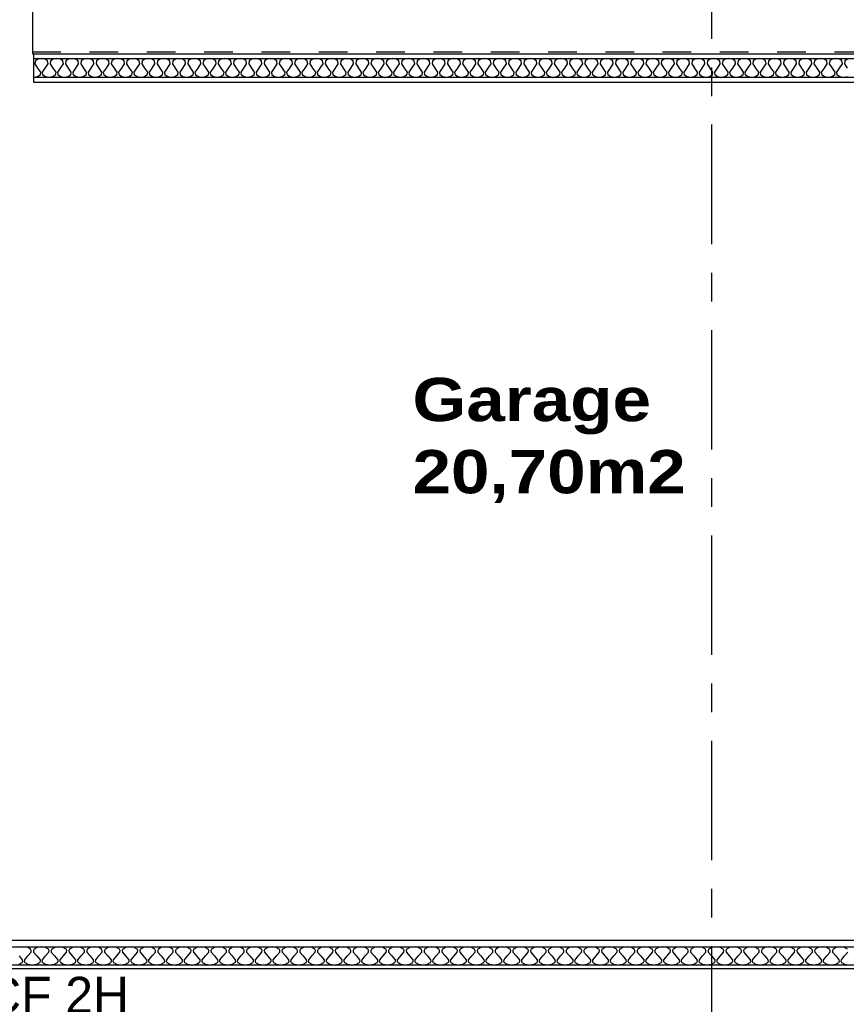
# Model space of a CAD drawing. Header units: millimetres. Extents: x -15 to 127, y -65 to 67.
# Tile 231 of 256: x 9.04 to 11.92, y 30.52 to 33.96. Entities that reach past the tile are written whole.
import ezdxf

# ---------------------------------------------------------------- set-up
doc = ezdxf.new("R2010")
doc.units = ezdxf.units.MM
doc.header["$MEASUREMENT"] = 0
doc.linetypes.add('PC_DASH_2', pattern=[0.125, 0.055556, -0.069444])
doc.linetypes.add('PC_DASH_6', pattern=[0.638889, 0.416667, -0.083333, 0.055556, -0.083333])
doc.layers.add('structure rdc', color=7, linetype='Continuous')
doc.styles.get("Standard").update_dxf_attribs({"font": 'BKANT.TTF'})

# ---------------------------------------------------------------- blocks, each defined once
blk = doc.blocks.new('PD_8860')
at = {"layer": 'structure rdc', "color": 0}
for points in [[(14.8037, -15.6474), (7.9893, -15.6474), (7.9893, -15.584), (14.8037, -15.584), (14.8037, -15.6474)], [(11.954, -15.6474), (11.9394, -15.6454), (11.929, -15.6395), (11.9268, -15.635), (11.9273, -15.6296), (11.9385, -15.6157), (11.9498, -15.6018)], [(11.9481, -15.5919), (11.9377, -15.586), (11.9231, -15.584), (11.9084, -15.586), (11.898, -15.5919), (11.8958, -15.5964), (11.8963, -15.6018), (11.9076, -15.6157), (11.9188, -15.6296), (11.9193, -15.635), (11.9171, -15.6395), (11.9068, -15.6454), (11.8921, -15.6474), (11.8774, -15.6454), (11.8671, -15.6395), (11.8649, -15.635), (11.8653, -15.6296), (11.8766, -15.6157), (11.8878, -15.6018), (11.8883, -15.5964), (11.8861, -15.5919), (11.8758, -15.586), (11.8611, -15.584), (11.8464, -15.586), (11.8361, -15.5919), (11.8339, -15.5964), (11.8344, -15.6018), (11.8456, -15.6157), (11.8569, -15.6296), (11.8574, -15.635), (11.8552, -15.6395), (11.8448, -15.6454), (11.8301, -15.6474), (11.8155, -15.6454), (11.8051, -15.6395), (11.8029, -15.635), (11.8034, -15.6296), (11.8146, -15.6157), (11.8259, -15.6018), (11.8264, -15.5964), (11.8242, -15.5919), (11.8138, -15.586), (11.7992, -15.584), (11.7845, -15.586), (11.7741, -15.5919), (11.7719, -15.5964), (11.7724, -15.6018), (11.7837, -15.6157), (11.7949, -15.6296), (11.7954, -15.635), (11.7932, -15.6395), (11.7829, -15.6454), (11.7682, -15.6474), (11.7535, -15.6454), (11.7432, -15.6395), (11.741, -15.635), (11.7414, -15.6296), (11.7527, -15.6157), (11.7639, -15.6018), (11.7644, -15.5964), (11.7622, -15.5919), (11.7519, -15.586), (11.7372, -15.584), (11.7225, -15.586), (11.7122, -15.5919), (11.71, -15.5964), (11.7105, -15.6018), (11.7217, -15.6157), (11.733, -15.6296), (11.7335, -15.635), (11.7313, -15.6395), (11.7209, -15.6454), (11.7062, -15.6474), (11.6916, -15.6454), (11.6812, -15.6395), (11.679, -15.635), (11.6795, -15.6296), (11.6907, -15.6157), (11.702, -15.6018), (11.7025, -15.5964), (11.7003, -15.5919), (11.6899, -15.586), (11.6753, -15.584), (11.6606, -15.586), (11.6502, -15.5919), (11.648, -15.5964), (11.6485, -15.6018), (11.6598, -15.6157), (11.671, -15.6296), (11.6715, -15.635), (11.6693, -15.6395), (11.659, -15.6454), (11.6443, -15.6474), (11.6296, -15.6454), (11.6193, -15.6395), (11.6171, -15.635), (11.6176, -15.6296), (11.6288, -15.6157), (11.64, -15.6018), (11.6405, -15.5964), (11.6383, -15.5919), (11.628, -15.586), (11.6133, -15.584), (11.5986, -15.586), (11.5883, -15.5919), (11.5861, -15.5964), (11.5866, -15.6018), (11.5978, -15.6157), (11.6091, -15.6296), (11.6096, -15.635), (11.6074, -15.6395), (11.597, -15.6454), (11.5823, -15.6474), (11.5677, -15.6454), (11.5573, -15.6395), (11.5551, -15.635), (11.5556, -15.6296), (11.5668, -15.6157), (11.5781, -15.6018), (11.5786, -15.5964), (11.5764, -15.5919), (11.566, -15.586), (11.5514, -15.584), (11.5367, -15.586), (11.5263, -15.5919), (11.5241, -15.5964), (11.5246, -15.6018), (11.5359, -15.6157), (11.5471, -15.6296), (11.5476, -15.635), (11.5454, -15.6395), (11.5351, -15.6454), (11.5204, -15.6474), (11.5057, -15.6454), (11.4954, -15.6395), (11.4932, -15.635), (11.4937, -15.6296), (11.5049, -15.6157), (11.5161, -15.6018), (11.5166, -15.5964), (11.5144, -15.5919), (11.5041, -15.586), (11.4894, -15.584), (11.4747, -15.586), (11.4644, -15.5919), (11.4622, -15.5964), (11.4627, -15.6018), (11.4739, -15.6157), (11.4852, -15.6296), (11.4857, -15.635), (11.4835, -15.6395), (11.4731, -15.6454), (11.4584, -15.6474), (11.4438, -15.6454), (11.4334, -15.6395), (11.4312, -15.635), (11.4317, -15.6296), (11.443, -15.6157), (11.4542, -15.6018), (11.4547, -15.5964), (11.4525, -15.5919), (11.4421, -15.586), (11.4275, -15.584), (11.4128, -15.586), (11.4024, -15.5919), (11.4002, -15.5964), (11.4007, -15.6018), (11.412, -15.6157), (11.4232, -15.6296), (11.4237, -15.635), (11.4215, -15.6395), (11.4112, -15.6454), (11.3965, -15.6474), (11.3818, -15.6454), (11.3715, -15.6395), (11.3693, -15.635), (11.3698, -15.6296), (11.381, -15.6157), (11.3922, -15.6018), (11.3927, -15.5964), (11.3905, -15.5919), (11.3802, -15.586), (11.3655, -15.584), (11.3508, -15.586), (11.3405, -15.5919), (11.3383, -15.5964), (11.3388, -15.6018), (11.35, -15.6157), (11.3613, -15.6296), (11.3618, -15.635), (11.3596, -15.6395), (11.3492, -15.6454), (11.3345, -15.6474), (11.3199, -15.6454), (11.3095, -15.6395), (11.3073, -15.635), (11.3078, -15.6296), (11.3191, -15.6157), (11.3303, -15.6018), (11.3308, -15.5964), (11.3286, -15.5919), (11.3182, -15.586), (11.3036, -15.584), (11.2889, -15.586), (11.2785, -15.5919), (11.2763, -15.5964), (11.2768, -15.6018), (11.2881, -15.6157), (11.2993, -15.6296), (11.2998, -15.635), (11.2976, -15.6395), (11.2873, -15.6454), (11.2726, -15.6474), (11.2579, -15.6454), (11.2476, -15.6395), (11.2454, -15.635), (11.2459, -15.6296), (11.2571, -15.6157), (11.2684, -15.6018), (11.2688, -15.5964), (11.2666, -15.5919), (11.2563, -15.586), (11.2416, -15.584), (11.2269, -15.586), (11.2166, -15.5919), (11.2144, -15.5964), (11.2149, -15.6018), (11.2261, -15.6157), (11.2374, -15.6296), (11.2379, -15.635), (11.2357, -15.6395), (11.2253, -15.6454), (11.2106, -15.6474), (11.196, -15.6454), (11.1856, -15.6395), (11.1834, -15.635), (11.1839, -15.6296), (11.1952, -15.6157), (11.2064, -15.6018), (11.2069, -15.5964), (11.2047, -15.5919), (11.1943, -15.586), (11.1797, -15.584), (11.165, -15.586), (11.1546, -15.5919), (11.1524, -15.5964), (11.1529, -15.6018), (11.1642, -15.6157), (11.1754, -15.6296), (11.1759, -15.635), (11.1737, -15.6395), (11.1634, -15.6454), (11.1487, -15.6474), (11.134, -15.6454), (11.1237, -15.6395), (11.1215, -15.635), (11.122, -15.6296), (11.1332, -15.6157), (11.1445, -15.6018), (11.1449, -15.5964), (11.1427, -15.5919), (11.1324, -15.586), (11.1177, -15.584), (11.103, -15.586), (11.0927, -15.5919), (11.0905, -15.5964), (11.091, -15.6018), (11.1022, -15.6157), (11.1135, -15.6296), (11.114, -15.635), (11.1118, -15.6395), (11.1014, -15.6454), (11.0867, -15.6474), (11.0721, -15.6454), (11.0617, -15.6395), (11.0595, -15.635), (11.06, -15.6296), (11.0713, -15.6157), (11.0825, -15.6018), (11.083, -15.5964), (11.0808, -15.5919), (11.0704, -15.586), (11.0558, -15.584), (11.0411, -15.586), (11.0307, -15.5919), (11.0285, -15.5964), (11.029, -15.6018), (11.0403, -15.6157), (11.0515, -15.6296), (11.052, -15.635), (11.0498, -15.6395), (11.0395, -15.6454), (11.0248, -15.6474), (11.0101, -15.6454), (10.9998, -15.6395), (10.9976, -15.635), (10.9981, -15.6296), (11.0093, -15.6157), (11.0206, -15.6018), (11.021, -15.5964), (11.0188, -15.5919), (11.0085, -15.586), (10.9938, -15.584), (10.9791, -15.586), (10.9688, -15.5919), (10.9666, -15.5964), (10.9671, -15.6018), (10.9783, -15.6157), (10.9896, -15.6296), (10.9901, -15.635), (10.9879, -15.6395), (10.9775, -15.6454), (10.9628, -15.6474), (10.9482, -15.6454), (10.9378, -15.6395), (10.9356, -15.635), (10.9361, -15.6296), (10.9474, -15.6157), (10.9586, -15.6018), (10.9591, -15.5964), (10.9569, -15.5919), (10.9465, -15.586), (10.9319, -15.584), (10.9172, -15.586), (10.9068, -15.5919), (10.9046, -15.5964), (10.9051, -15.6018), (10.9164, -15.6157), (10.9276, -15.6296), (10.9281, -15.635), (10.9259, -15.6395), (10.9156, -15.6454), (10.9009, -15.6474), (10.8862, -15.6454), (10.8759, -15.6395), (10.8737, -15.635), (10.8742, -15.6296), (10.8854, -15.6157), (10.8967, -15.6018), (10.8972, -15.5964), (10.8949, -15.5919), (10.8846, -15.586), (10.8699, -15.584), (10.8553, -15.586), (10.8449, -15.5919), (10.8427, -15.5964), (10.8432, -15.6018), (10.8544, -15.6157), (10.8657, -15.6296), (10.8662, -15.635), (10.864, -15.6395), (10.8536, -15.6454), (10.8389, -15.6474), (10.8243, -15.6454), (10.8139, -15.6395), (10.8117, -15.635), (10.8122, -15.6296), (10.8235, -15.6157), (10.8347, -15.6018), (10.8352, -15.5964), (10.833, -15.5919), (10.8226, -15.586), (10.808, -15.584), (10.7933, -15.586), (10.783, -15.5919), (10.7807, -15.5964), (10.7812, -15.6018), (10.7925, -15.6157), (10.8037, -15.6296), (10.8042, -15.635), (10.802, -15.6395), (10.7917, -15.6454), (10.777, -15.6474), (10.7623, -15.6454), (10.752, -15.6395), (10.7498, -15.635), (10.7503, -15.6296), (10.7615, -15.6157), (10.7728, -15.6018), (10.7733, -15.5964), (10.771, -15.5919), (10.7607, -15.586), (10.746, -15.584), (10.7314, -15.586), (10.721, -15.5919), (10.7188, -15.5964), (10.7193, -15.6018), (10.7305, -15.6157), (10.7418, -15.6296), (10.7423, -15.635), (10.7401, -15.6395), (10.7297, -15.6454), (10.715, -15.6474), (10.7004, -15.6454), (10.69, -15.6395), (10.6878, -15.635), (10.6883, -15.6296), (10.6996, -15.6157), (10.7108, -15.6018), (10.7113, -15.5964), (10.7091, -15.5919), (10.6987, -15.586), (10.6841, -15.584), (10.6694, -15.586), (10.6591, -15.5919), (10.6568, -15.5964), (10.6573, -15.6018), (10.6686, -15.6157), (10.6798, -15.6296), (10.6803, -15.635), (10.6781, -15.6395), (10.6678, -15.6454), (10.6531, -15.6474), (10.6384, -15.6454), (10.6281, -15.6395), (10.6259, -15.635), (10.6264, -15.6296), (10.6376, -15.6157), (10.6489, -15.6018), (10.6494, -15.5964), (10.6471, -15.5919), (10.6368, -15.586), (10.6221, -15.584), (10.6075, -15.586), (10.5971, -15.5919), (10.5949, -15.5964), (10.5954, -15.6018), (10.6066, -15.6157), (10.6179, -15.6296), (10.6184, -15.635), (10.6162, -15.6395), (10.6058, -15.6454), (10.5912, -15.6474), (10.5765, -15.6454), (10.5661, -15.6395), (10.5639, -15.635), (10.5644, -15.6296), (10.5757, -15.6157), (10.5869, -15.6018), (10.5874, -15.5964), (10.5852, -15.5919), (10.5748, -15.586), (10.5602, -15.584), (10.5455, -15.586), (10.5352, -15.5919), (10.5329, -15.5964), (10.5334, -15.6018), (10.5447, -15.6157), (10.5559, -15.6296), (10.5564, -15.635), (10.5542, -15.6395), (10.5439, -15.6454), (10.5292, -15.6474), (10.5145, -15.6454), (10.5042, -15.6395), (10.502, -15.635), (10.5025, -15.6296), (10.5137, -15.6157), (10.525, -15.6018), (10.5255, -15.5964), (10.5233, -15.5919), (10.5129, -15.586), (10.4982, -15.584), (10.4836, -15.586), (10.4732, -15.5919), (10.471, -15.5964), (10.4715, -15.6018), (10.4827, -15.6157), (10.494, -15.6296), (10.4945, -15.635), (10.4923, -15.6395), (10.4819, -15.6454), (10.4673, -15.6474), (10.4526, -15.6454), (10.4422, -15.6395), (10.44, -15.635), (10.4405, -15.6296), (10.4518, -15.6157), (10.463, -15.6018), (10.4635, -15.5964), (10.4613, -15.5919), (10.4509, -15.586), (10.4363, -15.584), (10.4216, -15.586), (10.4113, -15.5919), (10.4091, -15.5964), (10.4095, -15.6018), (10.4208, -15.6157), (10.432, -15.6296), (10.4325, -15.635), (10.4303, -15.6395), (10.42, -15.6454), (10.4053, -15.6474), (10.3906, -15.6454), (10.3803, -15.6395), (10.3781, -15.635), (10.3786, -15.6296), (10.3898, -15.6157), (10.4011, -15.6018), (10.4016, -15.5964), (10.3994, -15.5919), (10.389, -15.586), (10.3743, -15.584), (10.3597, -15.586), (10.3493, -15.5919), (10.3471, -15.5964), (10.3476, -15.6018), (10.3588, -15.6157), (10.3701, -15.6296), (10.3706, -15.635), (10.3684, -15.6395), (10.358, -15.6454), (10.3434, -15.6474), (10.3287, -15.6454), (10.3183, -15.6395), (10.3161, -15.635), (10.3166, -15.6296), (10.3279, -15.6157), (10.3391, -15.6018), (10.3396, -15.5964), (10.3374, -15.5919), (10.3271, -15.586), (10.3124, -15.584), (10.2977, -15.586), (10.2874, -15.5919), (10.2852, -15.5964), (10.2856, -15.6018), (10.2969, -15.6157), (10.3081, -15.6296), (10.3086, -15.635), (10.3064, -15.6395), (10.2961, -15.6454), (10.2814, -15.6474), (10.2667, -15.6454), (10.2564, -15.6395), (10.2542, -15.635), (10.2547, -15.6296), (10.2659, -15.6157), (10.2772, -15.6018), (10.2777, -15.5964), (10.2755, -15.5919), (10.2651, -15.586), (10.2504, -15.584), (10.2358, -15.586), (10.2254, -15.5919), (10.2232, -15.5964), (10.2237, -15.6018), (10.2349, -15.6157), (10.2462, -15.6296), (10.2467, -15.635), (10.2445, -15.6395), (10.2341, -15.6454), (10.2195, -15.6474), (10.2048, -15.6454), (10.1944, -15.6395), (10.1922, -15.635), (10.1927, -15.6296), (10.204, -15.6157), (10.2152, -15.6018), (10.2157, -15.5964), (10.2135, -15.5919), (10.2032, -15.586), (10.1885, -15.584), (10.1738, -15.586), (10.1635, -15.5919), (10.1613, -15.5964), (10.1617, -15.6018), (10.173, -15.6157), (10.1842, -15.6296), (10.1847, -15.635), (10.1825, -15.6395), (10.1722, -15.6454), (10.1575, -15.6474), (10.1428, -15.6454), (10.1325, -15.6395), (10.1303, -15.635), (10.1308, -15.6296), (10.142, -15.6157), (10.1533, -15.6018), (10.1538, -15.5964), (10.1516, -15.5919), (10.1412, -15.586), (10.1265, -15.584), (10.1119, -15.586), (10.1015, -15.5919), (10.0993, -15.5964), (10.0998, -15.6018), (10.111, -15.6157), (10.1223, -15.6296), (10.1228, -15.635), (10.1206, -15.6395), (10.1102, -15.6454), (10.0956, -15.6474), (10.0809, -15.6454), (10.0705, -15.6395), (10.0683, -15.635), (10.0688, -15.6296), (10.0801, -15.6157), (10.0913, -15.6018), (10.0918, -15.5964), (10.0896, -15.5919), (10.0793, -15.586), (10.0646, -15.584), (10.0499, -15.586), (10.0396, -15.5919), (10.0374, -15.5964), (10.0379, -15.6018), (10.0491, -15.6157), (10.0603, -15.6296), (10.0608, -15.635), (10.0586, -15.6395), (10.0483, -15.6454), (10.0336, -15.6474), (10.0189, -15.6454), (10.0086, -15.6395), (10.0064, -15.635), (10.0069, -15.6296), (10.0181, -15.6157), (10.0294, -15.6018), (10.0299, -15.5964), (10.0277, -15.5919), (10.0173, -15.586), (10.0026, -15.584), (9.988, -15.586), (9.9776, -15.5919), (9.9754, -15.5964), (9.9759, -15.6018), (9.9871, -15.6157), (9.9984, -15.6296), (9.9989, -15.635), (9.9967, -15.6395), (9.9863, -15.6454), (9.9717, -15.6474), (9.957, -15.6454), (9.9466, -15.6395), (9.9444, -15.635), (9.9449, -15.6296), (9.9562, -15.6157), (9.9674, -15.6018), (9.9679, -15.5964), (9.9657, -15.5919), (9.9554, -15.586), (9.9407, -15.584), (9.926, -15.586), (9.9157, -15.5919), (9.9135, -15.5964), (9.914, -15.6018), (9.9252, -15.6157), (9.9364, -15.6296), (9.9369, -15.635), (9.9347, -15.6395), (9.9244, -15.6454), (9.9097, -15.6474), (9.895, -15.6454), (9.8847, -15.6395), (9.8825, -15.635), (9.883, -15.6296), (9.8942, -15.6157), (9.9055, -15.6018), (9.906, -15.5964), (9.9038, -15.5919), (9.8934, -15.586), (9.8787, -15.584), (9.8641, -15.586), (9.8537, -15.5919), (9.8515, -15.5964), (9.852, -15.6018), (9.8633, -15.6157), (9.8745, -15.6296), (9.875, -15.635), (9.8728, -15.6395), (9.8624, -15.6454), (9.8478, -15.6474), (9.8331, -15.6454), (9.8227, -15.6395), (9.8205, -15.635), (9.821, -15.6296), (9.8323, -15.6157), (9.8435, -15.6018), (9.844, -15.5964), (9.8418, -15.5919), (9.8315, -15.586), (9.8168, -15.584), (9.8021, -15.586), (9.7918, -15.5919), (9.7896, -15.5964), (9.7901, -15.6018), (9.8013, -15.6157), (9.8125, -15.6296), (9.813, -15.635), (9.8108, -15.6395), (9.8005, -15.6454), (9.7858, -15.6474), (9.7711, -15.6454), (9.7608, -15.6395), (9.7586, -15.635), (9.7591, -15.6296), (9.7703, -15.6157), (9.7816, -15.6018), (9.7821, -15.5964), (9.7799, -15.5919), (9.7695, -15.586), (9.7548, -15.584), (9.7402, -15.586), (9.7298, -15.5919), (9.7276, -15.5964), (9.7281, -15.6018), (9.7394, -15.6157), (9.7506, -15.6296), (9.7511, -15.635), (9.7489, -15.6395), (9.7385, -15.6454), (9.7239, -15.6474), (9.7092, -15.6454), (9.6988, -15.6395), (9.6966, -15.635), (9.6971, -15.6296), (9.7084, -15.6157), (9.7196, -15.6018), (9.7201, -15.5964), (9.7179, -15.5919), (9.7076, -15.586), (9.6929, -15.584), (9.6782, -15.586), (9.6679, -15.5919), (9.6657, -15.5964), (9.6662, -15.6018), (9.6774, -15.6157), (9.6886, -15.6296), (9.6891, -15.635), (9.6869, -15.6395), (9.6766, -15.6454), (9.6619, -15.6474), (9.6472, -15.6454), (9.6369, -15.6395), (9.6347, -15.635), (9.6352, -15.6296), (9.6464, -15.6157), (9.6577, -15.6018), (9.6582, -15.5964), (9.656, -15.5919), (9.6456, -15.586), (9.6309, -15.584), (9.6163, -15.586), (9.6059, -15.5919), (9.6037, -15.5964), (9.6042, -15.6018), (9.6155, -15.6157), (9.6267, -15.6296), (9.6272, -15.635), (9.625, -15.6395), (9.6146, -15.6454), (9.6, -15.6474), (9.5853, -15.6454), (9.5749, -15.6395), (9.5727, -15.635), (9.5732, -15.6296), (9.5845, -15.6157), (9.5957, -15.6018), (9.5962, -15.5964), (9.594, -15.5919), (9.5837, -15.586), (9.569, -15.584), (9.5543, -15.586), (9.544, -15.5919), (9.5418, -15.5964), (9.5423, -15.6018), (9.5535, -15.6157), (9.5648, -15.6296), (9.5652, -15.635), (9.563, -15.6395), (9.5527, -15.6454), (9.538, -15.6474), (9.5233, -15.6454), (9.513, -15.6395), (9.5108, -15.635), (9.5113, -15.6296), (9.5225, -15.6157), (9.5338, -15.6018), (9.5343, -15.5964), (9.5321, -15.5919), (9.5217, -15.586), (9.507, -15.584), (9.4924, -15.586), (9.482, -15.5919), (9.4798, -15.5964), (9.4803, -15.6018), (9.4916, -15.6157), (9.5028, -15.6296), (9.5033, -15.635), (9.5011, -15.6395), (9.4907, -15.6454), (9.4761, -15.6474), (9.4614, -15.6454), (9.451, -15.6395), (9.4488, -15.635), (9.4493, -15.6296), (9.4606, -15.6157), (9.4718, -15.6018), (9.4723, -15.5964), (9.4701, -15.5919), (9.4598, -15.586), (9.4451, -15.584), (9.4304, -15.586), (9.4201, -15.5919), (9.4179, -15.5964), (9.4184, -15.6018), (9.4296, -15.6157), (9.4409, -15.6296), (9.4413, -15.635), (9.4391, -15.6395), (9.4288, -15.6454), (9.4141, -15.6474), (9.3994, -15.6454), (9.3891, -15.6395), (9.3869, -15.635), (9.3874, -15.6296), (9.3986, -15.6157), (9.4099, -15.6018), (9.4104, -15.5964), (9.4082, -15.5919), (9.3978, -15.586), (9.3831, -15.584), (9.3685, -15.586), (9.3581, -15.5919), (9.3559, -15.5964), (9.3564, -15.6018), (9.3677, -15.6157), (9.3789, -15.6296), (9.3794, -15.635), (9.3772, -15.6395), (9.3668, -15.6454), (9.3522, -15.6474), (9.3375, -15.6454), (9.3271, -15.6395), (9.3249, -15.635), (9.3254, -15.6296), (9.3367, -15.6157), (9.3479, -15.6018), (9.3484, -15.5964), (9.3462, -15.5919), (9.3359, -15.586), (9.3212, -15.584), (9.3065, -15.586), (9.2962, -15.5919), (9.294, -15.5964), (9.2945, -15.6018), (9.3057, -15.6157), (9.317, -15.6296), (9.3174, -15.635), (9.3152, -15.6395), (9.3049, -15.6454), (9.2902, -15.6474), (9.2756, -15.6454), (9.2652, -15.6395), (9.263, -15.635), (9.2635, -15.6296), (9.2747, -15.6157), (9.286, -15.6018), (9.2865, -15.5964), (9.2843, -15.5919), (9.2739, -15.586), (9.2592, -15.584), (9.2446, -15.586), (9.2342, -15.5919), (9.232, -15.5964), (9.2325, -15.6018), (9.2438, -15.6157), (9.255, -15.6296), (9.2555, -15.635), (9.2533, -15.6395), (9.2429, -15.6454), (9.2283, -15.6474), (9.2136, -15.6454), (9.2032, -15.6395), (9.201, -15.635), (9.2015, -15.6296), (9.2128, -15.6157), (9.224, -15.6018), (9.2245, -15.5964), (9.2223, -15.5919), (9.212, -15.586), (9.1973, -15.584), (9.1826, -15.586), (9.1723, -15.5919), (9.1701, -15.5964), (9.1706, -15.6018), (9.1818, -15.6157), (9.1931, -15.6296), (9.1936, -15.635), (9.1913, -15.6395), (9.181, -15.6454), (9.1663, -15.6474), (9.1517, -15.6454), (9.1413, -15.6395), (9.1391, -15.635), (9.1396, -15.6296), (9.1508, -15.6157), (9.1621, -15.6018), (9.1626, -15.5964), (9.1604, -15.5919), (9.15, -15.586), (9.1353, -15.584), (9.1207, -15.586), (9.1103, -15.5919), (9.1081, -15.5964), (9.1086, -15.6018), (9.1199, -15.6157), (9.1311, -15.6296), (9.1316, -15.635), (9.1294, -15.6395), (9.119, -15.6454), (9.1044, -15.6474), (9.0897, -15.6454), (9.0794, -15.6395), (9.0771, -15.635), (9.0776, -15.6296), (9.0889, -15.6157), (9.1001, -15.6018), (9.1006, -15.5964), (9.0984, -15.5919), (9.0881, -15.586), (9.0734, -15.584), (9.0587, -15.586)], [(9.0579, -15.6157), (9.0692, -15.6296), (9.0697, -15.635), (9.0674, -15.6395), (9.0571, -15.6454)]]:
    blk.add_lwpolyline(points, dxfattribs=at)
blk = doc.blocks.new('PD_8862')
at = {"layer": 'structure rdc', "color": 0}
for points in [[(13.7999, -12.5505), (9.1096, -12.5505), (9.1096, -12.4847), (13.7999, -12.4847), (13.7999, -12.5505)], [(11.9485, -12.4868), (11.9396, -12.4929), (11.9381, -12.5032), (11.9478, -12.5176)], [(11.947, -12.5484), (11.9344, -12.5505), (11.9218, -12.5484), (11.9129, -12.5423), (11.9115, -12.532), (11.9211, -12.5176), (11.9308, -12.5032), (11.9293, -12.4929), (11.9204, -12.4868), (11.9078, -12.4847), (11.8952, -12.4868), (11.8863, -12.4929), (11.8848, -12.5032), (11.8945, -12.5176), (11.9041, -12.532), (11.9026, -12.5423), (11.8937, -12.5484), (11.8811, -12.5505), (11.8685, -12.5484), (11.8596, -12.5423), (11.8582, -12.532), (11.8678, -12.5176), (11.8775, -12.5032), (11.876, -12.4929), (11.8671, -12.4868), (11.8545, -12.4847), (11.8419, -12.4868), (11.833, -12.4929), (11.8315, -12.5032), (11.8412, -12.5176), (11.8508, -12.532), (11.8493, -12.5423), (11.8404, -12.5484), (11.8278, -12.5505), (11.8152, -12.5484), (11.8063, -12.5423), (11.8049, -12.532), (11.8145, -12.5176), (11.8242, -12.5032), (11.8227, -12.4929), (11.8138, -12.4868), (11.8012, -12.4847), (11.7886, -12.4868), (11.7797, -12.4929), (11.7782, -12.5032), (11.7879, -12.5176), (11.7975, -12.532), (11.796, -12.5423), (11.7871, -12.5484), (11.7745, -12.5505), (11.7619, -12.5484), (11.753, -12.5423), (11.7516, -12.532), (11.7612, -12.5176), (11.7709, -12.5032), (11.7694, -12.4929), (11.7605, -12.4868), (11.7479, -12.4847), (11.7353, -12.4868), (11.7264, -12.4929), (11.7249, -12.5032), (11.7346, -12.5176), (11.7442, -12.532), (11.7427, -12.5423), (11.7338, -12.5484), (11.7212, -12.5505), (11.7086, -12.5484), (11.6997, -12.5423), (11.6983, -12.532), (11.7079, -12.5176), (11.7176, -12.5032), (11.7161, -12.4929), (11.7072, -12.4868), (11.6946, -12.4847), (11.682, -12.4868), (11.6731, -12.4929), (11.6716, -12.5032), (11.6813, -12.5176), (11.6909, -12.532), (11.6894, -12.5423), (11.6805, -12.5484), (11.6679, -12.5505), (11.6553, -12.5484), (11.6464, -12.5423), (11.645, -12.532), (11.6546, -12.5176), (11.6643, -12.5032), (11.6628, -12.4929), (11.6539, -12.4868), (11.6413, -12.4847), (11.6287, -12.4868), (11.6198, -12.4929), (11.6183, -12.5032), (11.628, -12.5176), (11.6376, -12.532), (11.6361, -12.5423), (11.6272, -12.5484), (11.6146, -12.5505), (11.602, -12.5484), (11.5931, -12.5423), (11.5917, -12.532), (11.6013, -12.5176), (11.611, -12.5032), (11.6095, -12.4929), (11.6006, -12.4868), (11.588, -12.4847), (11.5754, -12.4868), (11.5665, -12.4929), (11.565, -12.5032), (11.5747, -12.5176), (11.5843, -12.532), (11.5828, -12.5423), (11.5739, -12.5484), (11.5613, -12.5505), (11.5487, -12.5484), (11.5398, -12.5423), (11.5384, -12.532), (11.548, -12.5176), (11.5577, -12.5032), (11.5562, -12.4929), (11.5473, -12.4868), (11.5347, -12.4847), (11.5221, -12.4868), (11.5132, -12.4929), (11.5117, -12.5032), (11.5214, -12.5176), (11.531, -12.532), (11.5295, -12.5423), (11.5206, -12.5484), (11.508, -12.5505), (11.4954, -12.5484), (11.4865, -12.5423), (11.4851, -12.532), (11.4947, -12.5176), (11.5044, -12.5032), (11.5029, -12.4929), (11.494, -12.4868), (11.4814, -12.4847), (11.4688, -12.4868), (11.4599, -12.4929), (11.4584, -12.5032), (11.4681, -12.5176), (11.4777, -12.532), (11.4762, -12.5423), (11.4673, -12.5484), (11.4547, -12.5505), (11.4421, -12.5484), (11.4332, -12.5423), (11.4318, -12.532), (11.4414, -12.5176), (11.4511, -12.5032), (11.4496, -12.4929), (11.4407, -12.4868), (11.4281, -12.4847), (11.4155, -12.4868), (11.4066, -12.4929), (11.4051, -12.5032), (11.4148, -12.5176), (11.4244, -12.532), (11.4229, -12.5423), (11.414, -12.5484), (11.4014, -12.5505), (11.3888, -12.5484), (11.3799, -12.5423), (11.3785, -12.532), (11.3881, -12.5176), (11.3978, -12.5032), (11.3963, -12.4929), (11.3874, -12.4868), (11.3748, -12.4847), (11.3622, -12.4868), (11.3533, -12.4929), (11.3518, -12.5032), (11.3615, -12.5176), (11.3711, -12.532), (11.3696, -12.5423), (11.3607, -12.5484), (11.3481, -12.5505), (11.3355, -12.5484), (11.3266, -12.5423), (11.3252, -12.532), (11.3348, -12.5176), (11.3445, -12.5032), (11.343, -12.4929), (11.3341, -12.4868), (11.3215, -12.4847), (11.3089, -12.4868), (11.3, -12.4929), (11.2985, -12.5032), (11.3082, -12.5176), (11.3178, -12.532), (11.3163, -12.5423), (11.3075, -12.5484), (11.2948, -12.5505), (11.2822, -12.5484), (11.2734, -12.5423), (11.2719, -12.532), (11.2815, -12.5176), (11.2912, -12.5032), (11.2897, -12.4929), (11.2808, -12.4868), (11.2682, -12.4847), (11.2556, -12.4868), (11.2467, -12.4929), (11.2452, -12.5032), (11.2549, -12.5176), (11.2645, -12.532), (11.263, -12.5423), (11.2542, -12.5484), (11.2415, -12.5505), (11.2289, -12.5484), (11.2201, -12.5423), (11.2186, -12.532), (11.2282, -12.5176), (11.2379, -12.5032), (11.2364, -12.4929), (11.2275, -12.4868), (11.2149, -12.4847), (11.2023, -12.4868), (11.1934, -12.4929), (11.1919, -12.5032), (11.2016, -12.5176), (11.2112, -12.532), (11.2097, -12.5423), (11.2009, -12.5484), (11.1883, -12.5505), (11.1756, -12.5484), (11.1668, -12.5423), (11.1653, -12.532), (11.1749, -12.5176), (11.1846, -12.5032), (11.1831, -12.4929), (11.1742, -12.4868), (11.1616, -12.4847), (11.149, -12.4868), (11.1401, -12.4929), (11.1386, -12.5032), (11.1483, -12.5176), (11.1579, -12.532), (11.1565, -12.5423), (11.1476, -12.5484), (11.135, -12.5505), (11.1223, -12.5484), (11.1135, -12.5423), (11.112, -12.532), (11.1216, -12.5176), (11.1313, -12.5032), (11.1298, -12.4929), (11.1209, -12.4868), (11.1083, -12.4847), (11.0957, -12.4868), (11.0868, -12.4929), (11.0853, -12.5032), (11.095, -12.5176), (11.1046, -12.532), (11.1032, -12.5423), (11.0943, -12.5484), (11.0817, -12.5505), (11.0691, -12.5484), (11.0602, -12.5423), (11.0587, -12.532), (11.0683, -12.5176), (11.078, -12.5032), (11.0765, -12.4929), (11.0676, -12.4868), (11.055, -12.4847), (11.0424, -12.4868), (11.0335, -12.4929), (11.032, -12.5032), (11.0417, -12.5176), (11.0513, -12.532), (11.0499, -12.5423), (11.041, -12.5484), (11.0284, -12.5505), (11.0158, -12.5484), (11.0069, -12.5423), (11.0054, -12.532), (11.015, -12.5176), (11.0247, -12.5032), (11.0232, -12.4929), (11.0143, -12.4868), (11.0017, -12.4847), (10.9891, -12.4868), (10.9802, -12.4929), (10.9787, -12.5032), (10.9884, -12.5176), (10.998, -12.532), (10.9966, -12.5423), (10.9877, -12.5484), (10.9751, -12.5505), (10.9625, -12.5484), (10.9536, -12.5423), (10.9521, -12.532), (10.9617, -12.5176), (10.9714, -12.5032), (10.9699, -12.4929), (10.961, -12.4868), (10.9484, -12.4847), (10.9358, -12.4868), (10.9269, -12.4929), (10.9254, -12.5032), (10.9351, -12.5176), (10.9447, -12.532), (10.9433, -12.5423), (10.9344, -12.5484), (10.9218, -12.5505), (10.9092, -12.5484), (10.9003, -12.5423), (10.8988, -12.532), (10.9084, -12.5176), (10.9181, -12.5032), (10.9166, -12.4929), (10.9077, -12.4868), (10.8951, -12.4847), (10.8825, -12.4868), (10.8736, -12.4929), (10.8721, -12.5032), (10.8818, -12.5176), (10.8914, -12.532), (10.89, -12.5423), (10.8811, -12.5484), (10.8685, -12.5505), (10.8559, -12.5484), (10.847, -12.5423), (10.8455, -12.532), (10.8551, -12.5176), (10.8648, -12.5032), (10.8633, -12.4929), (10.8544, -12.4868), (10.8418, -12.4847), (10.8292, -12.4868), (10.8203, -12.4929), (10.8188, -12.5032), (10.8285, -12.5176), (10.8381, -12.532), (10.8367, -12.5423), (10.8278, -12.5484), (10.8152, -12.5505), (10.8026, -12.5484), (10.7937, -12.5423), (10.7922, -12.532), (10.8018, -12.5176), (10.8115, -12.5032), (10.81, -12.4929), (10.8011, -12.4868), (10.7885, -12.4847), (10.7759, -12.4868), (10.767, -12.4929), (10.7655, -12.5032), (10.7752, -12.5176), (10.7848, -12.532), (10.7834, -12.5423), (10.7745, -12.5484), (10.7619, -12.5505), (10.7493, -12.5484), (10.7404, -12.5423), (10.7389, -12.532), (10.7485, -12.5176), (10.7582, -12.5032), (10.7567, -12.4929), (10.7478, -12.4868), (10.7352, -12.4847), (10.7226, -12.4868), (10.7137, -12.4929), (10.7122, -12.5032), (10.7219, -12.5176), (10.7315, -12.532), (10.7301, -12.5423), (10.7212, -12.5484), (10.7086, -12.5505), (10.696, -12.5484), (10.6871, -12.5423), (10.6856, -12.532), (10.6952, -12.5176), (10.7049, -12.5032), (10.7034, -12.4929), (10.6945, -12.4868), (10.6819, -12.4847), (10.6693, -12.4868), (10.6604, -12.4929), (10.6589, -12.5032), (10.6686, -12.5176), (10.6782, -12.532), (10.6768, -12.5423), (10.6679, -12.5484), (10.6553, -12.5505), (10.6427, -12.5484), (10.6338, -12.5423), (10.6323, -12.532), (10.6419, -12.5176), (10.6516, -12.5032), (10.6501, -12.4929), (10.6412, -12.4868), (10.6286, -12.4847), (10.616, -12.4868), (10.6071, -12.4929), (10.6056, -12.5032), (10.6153, -12.5176), (10.6249, -12.532), (10.6235, -12.5423), (10.6146, -12.5484), (10.602, -12.5505), (10.5894, -12.5484), (10.5805, -12.5423), (10.579, -12.532), (10.5886, -12.5176), (10.5983, -12.5032), (10.5968, -12.4929), (10.5879, -12.4868), (10.5753, -12.4847), (10.5627, -12.4868), (10.5538, -12.4929), (10.5523, -12.5032), (10.562, -12.5176), (10.5716, -12.532), (10.5702, -12.5423), (10.5613, -12.5484), (10.5487, -12.5505), (10.5361, -12.5484), (10.5272, -12.5423), (10.5257, -12.532), (10.5353, -12.5176), (10.545, -12.5032), (10.5435, -12.4929), (10.5346, -12.4868), (10.522, -12.4847), (10.5094, -12.4868), (10.5005, -12.4929), (10.499, -12.5032), (10.5087, -12.5176), (10.5183, -12.532), (10.5169, -12.5423), (10.508, -12.5484), (10.4954, -12.5505), (10.4828, -12.5484), (10.4739, -12.5423), (10.4724, -12.532), (10.482, -12.5176), (10.4917, -12.5032), (10.4902, -12.4929), (10.4813, -12.4868), (10.4687, -12.4847), (10.4561, -12.4868), (10.4472, -12.4929), (10.4458, -12.5032), (10.4554, -12.5176), (10.465, -12.532), (10.4636, -12.5423), (10.4547, -12.5484), (10.4421, -12.5505), (10.4295, -12.5484), (10.4206, -12.5423), (10.4191, -12.532), (10.4288, -12.5176), (10.4384, -12.5032), (10.4369, -12.4929), (10.428, -12.4868), (10.4154, -12.4847), (10.4028, -12.4868), (10.3939, -12.4929), (10.3925, -12.5032), (10.4021, -12.5176), (10.4118, -12.532), (10.4103, -12.5423), (10.4014, -12.5484), (10.3888, -12.5505), (10.3762, -12.5484), (10.3673, -12.5423), (10.3658, -12.532), (10.3755, -12.5176), (10.3851, -12.5032), (10.3836, -12.4929), (10.3747, -12.4868), (10.3621, -12.4847), (10.3495, -12.4868), (10.3406, -12.4929), (10.3392, -12.5032), (10.3488, -12.5176), (10.3585, -12.532), (10.357, -12.5423), (10.3481, -12.5484), (10.3355, -12.5505), (10.3229, -12.5484), (10.314, -12.5423), (10.3125, -12.532), (10.3222, -12.5176), (10.3318, -12.5032), (10.3303, -12.4929), (10.3214, -12.4868), (10.3088, -12.4847), (10.2962, -12.4868), (10.2873, -12.4929), (10.2859, -12.5032), (10.2955, -12.5176), (10.3052, -12.532), (10.3037, -12.5423), (10.2948, -12.5484), (10.2822, -12.5505), (10.2696, -12.5484), (10.2607, -12.5423), (10.2592, -12.532), (10.2689, -12.5176), (10.2785, -12.5032), (10.277, -12.4929), (10.2681, -12.4868), (10.2555, -12.4847), (10.2429, -12.4868), (10.234, -12.4929), (10.2326, -12.5032), (10.2422, -12.5176), (10.2519, -12.532), (10.2504, -12.5423), (10.2415, -12.5484), (10.2289, -12.5505), (10.2163, -12.5484), (10.2074, -12.5423), (10.2059, -12.532), (10.2156, -12.5176), (10.2252, -12.5032), (10.2237, -12.4929), (10.2148, -12.4868), (10.2022, -12.4847), (10.1896, -12.4868), (10.1807, -12.4929), (10.1793, -12.5032), (10.1889, -12.5176), (10.1986, -12.532), (10.1971, -12.5423), (10.1882, -12.5484), (10.1756, -12.5505), (10.163, -12.5484), (10.1541, -12.5423), (10.1526, -12.532), (10.1623, -12.5176), (10.1719, -12.5032), (10.1704, -12.4929), (10.1615, -12.4868), (10.1489, -12.4847), (10.1363, -12.4868), (10.1274, -12.4929), (10.126, -12.5032), (10.1356, -12.5176), (10.1453, -12.532), (10.1438, -12.5423), (10.1349, -12.5484), (10.1223, -12.5505), (10.1097, -12.5484), (10.1008, -12.5423), (10.0993, -12.532), (10.109, -12.5176), (10.1186, -12.5032), (10.1171, -12.4929), (10.1082, -12.4868), (10.0956, -12.4847), (10.083, -12.4868), (10.0741, -12.4929), (10.0727, -12.5032), (10.0823, -12.5176), (10.092, -12.532), (10.0905, -12.5423), (10.0816, -12.5484), (10.069, -12.5505), (10.0564, -12.5484), (10.0475, -12.5423), (10.046, -12.532), (10.0557, -12.5176), (10.0653, -12.5032), (10.0638, -12.4929), (10.0549, -12.4868), (10.0423, -12.4847), (10.0297, -12.4868), (10.0208, -12.4929), (10.0194, -12.5032), (10.029, -12.5176), (10.0387, -12.532), (10.0372, -12.5423), (10.0283, -12.5484), (10.0157, -12.5505), (10.0031, -12.5484), (9.9942, -12.5423), (9.9927, -12.532), (10.0024, -12.5176), (10.012, -12.5032), (10.0105, -12.4929), (10.0016, -12.4868), (9.989, -12.4847), (9.9764, -12.4868), (9.9675, -12.4929), (9.9661, -12.5032), (9.9757, -12.5176), (9.9854, -12.532), (9.9839, -12.5423), (9.975, -12.5484), (9.9624, -12.5505), (9.9498, -12.5484), (9.9409, -12.5423), (9.9394, -12.532), (9.9491, -12.5176), (9.9587, -12.5032), (9.9572, -12.4929), (9.9483, -12.4868), (9.9357, -12.4847), (9.9231, -12.4868), (9.9142, -12.4929), (9.9128, -12.5032), (9.9224, -12.5176), (9.9321, -12.532), (9.9306, -12.5423), (9.9217, -12.5484), (9.9091, -12.5505), (9.8965, -12.5484), (9.8876, -12.5423), (9.8861, -12.532), (9.8958, -12.5176), (9.9054, -12.5032), (9.9039, -12.4929), (9.895, -12.4868), (9.8824, -12.4847), (9.8698, -12.4868), (9.8609, -12.4929), (9.8595, -12.5032), (9.8691, -12.5176), (9.8788, -12.532), (9.8773, -12.5423), (9.8684, -12.5484), (9.8558, -12.5505), (9.8432, -12.5484), (9.8343, -12.5423), (9.8328, -12.532), (9.8425, -12.5176), (9.8521, -12.5032), (9.8506, -12.4929), (9.8417, -12.4868), (9.8291, -12.4847), (9.8165, -12.4868), (9.8076, -12.4929), (9.8062, -12.5032), (9.8158, -12.5176), (9.8255, -12.532), (9.824, -12.5423), (9.8151, -12.5484), (9.8025, -12.5505), (9.7899, -12.5484), (9.781, -12.5423), (9.7795, -12.532), (9.7892, -12.5176), (9.7988, -12.5032), (9.7973, -12.4929), (9.7884, -12.4868), (9.7758, -12.4847), (9.7632, -12.4868), (9.7543, -12.4929), (9.7529, -12.5032), (9.7625, -12.5176), (9.7722, -12.532), (9.7707, -12.5423), (9.7618, -12.5484), (9.7492, -12.5505), (9.7366, -12.5484), (9.7277, -12.5423), (9.7262, -12.532), (9.7359, -12.5176), (9.7455, -12.5032), (9.744, -12.4929), (9.7352, -12.4868), (9.7225, -12.4847), (9.7099, -12.4868), (9.7011, -12.4929), (9.6996, -12.5032), (9.7092, -12.5176), (9.7189, -12.532), (9.7174, -12.5423), (9.7085, -12.5484), (9.6959, -12.5505), (9.6833, -12.5484), (9.6744, -12.5423), (9.6729, -12.532), (9.6826, -12.5176), (9.6922, -12.5032), (9.6907, -12.4929), (9.6819, -12.4868), (9.6692, -12.4847), (9.6566, -12.4868), (9.6478, -12.4929), (9.6463, -12.5032), (9.6559, -12.5176), (9.6656, -12.532), (9.6641, -12.5423), (9.6552, -12.5484), (9.6426, -12.5505), (9.63, -12.5484), (9.6211, -12.5423), (9.6196, -12.532), (9.6293, -12.5176), (9.6389, -12.5032), (9.6374, -12.4929), (9.6286, -12.4868), (9.616, -12.4847), (9.6033, -12.4868), (9.5945, -12.4929), (9.593, -12.5032), (9.6026, -12.5176), (9.6123, -12.532), (9.6108, -12.5423), (9.6019, -12.5484), (9.5893, -12.5505), (9.5767, -12.5484), (9.5678, -12.5423), (9.5663, -12.532), (9.576, -12.5176), (9.5856, -12.5032), (9.5842, -12.4929), (9.5753, -12.4868), (9.5627, -12.4847), (9.5501, -12.4868), (9.5412, -12.4929), (9.5397, -12.5032), (9.5493, -12.5176), (9.559, -12.532), (9.5575, -12.5423), (9.5486, -12.5484), (9.536, -12.5505), (9.5234, -12.5484), (9.5145, -12.5423), (9.513, -12.532), (9.5227, -12.5176), (9.5323, -12.5032), (9.5309, -12.4929), (9.522, -12.4868), (9.5094, -12.4847), (9.4968, -12.4868), (9.4879, -12.4929), (9.4864, -12.5032), (9.496, -12.5176), (9.5057, -12.532), (9.5042, -12.5423), (9.4953, -12.5484), (9.4827, -12.5505), (9.4701, -12.5484), (9.4612, -12.5423), (9.4597, -12.532), (9.4694, -12.5176), (9.479, -12.5032), (9.4776, -12.4929), (9.4687, -12.4868), (9.4561, -12.4847), (9.4435, -12.4868), (9.4346, -12.4929), (9.4331, -12.5032), (9.4427, -12.5176), (9.4524, -12.532), (9.4509, -12.5423), (9.442, -12.5484), (9.4294, -12.5505), (9.4168, -12.5484), (9.4079, -12.5423), (9.4064, -12.532), (9.4161, -12.5176), (9.4257, -12.5032), (9.4243, -12.4929), (9.4154, -12.4868), (9.4028, -12.4847), (9.3902, -12.4868), (9.3813, -12.4929), (9.3798, -12.5032), (9.3894, -12.5176), (9.3991, -12.532), (9.3976, -12.5423), (9.3887, -12.5484), (9.3761, -12.5505), (9.3635, -12.5484), (9.3546, -12.5423), (9.3531, -12.532), (9.3628, -12.5176), (9.3724, -12.5032), (9.371, -12.4929), (9.3621, -12.4868), (9.3495, -12.4847), (9.3369, -12.4868), (9.328, -12.4929), (9.3265, -12.5032), (9.3361, -12.5176), (9.3458, -12.532), (9.3443, -12.5423), (9.3354, -12.5484), (9.3228, -12.5505), (9.3102, -12.5484), (9.3013, -12.5423), (9.2998, -12.532), (9.3095, -12.5176), (9.3191, -12.5032), (9.3177, -12.4929), (9.3088, -12.4868), (9.2962, -12.4847), (9.2836, -12.4868), (9.2747, -12.4929), (9.2732, -12.5032), (9.2828, -12.5176), (9.2925, -12.532), (9.291, -12.5423), (9.2821, -12.5484), (9.2695, -12.5505), (9.2569, -12.5484), (9.248, -12.5423), (9.2465, -12.532), (9.2562, -12.5176), (9.2658, -12.5032), (9.2644, -12.4929), (9.2555, -12.4868), (9.2429, -12.4847), (9.2303, -12.4868), (9.2214, -12.4929), (9.2199, -12.5032), (9.2295, -12.5176), (9.2392, -12.532), (9.2377, -12.5423), (9.2288, -12.5484), (9.2162, -12.5505), (9.2036, -12.5484), (9.1947, -12.5423), (9.1932, -12.532), (9.2029, -12.5176), (9.2125, -12.5032), (9.2111, -12.4929), (9.2022, -12.4868), (9.1896, -12.4847), (9.177, -12.4868), (9.1681, -12.4929), (9.1666, -12.5032), (9.1762, -12.5176), (9.1859, -12.532), (9.1844, -12.5423), (9.1755, -12.5484), (9.1629, -12.5505), (9.1503, -12.5484), (9.1414, -12.5423), (9.1399, -12.532), (9.1496, -12.5176), (9.1592, -12.5032), (9.1578, -12.4929), (9.1489, -12.4868), (9.1363, -12.4847), (9.1237, -12.4868), (9.1148, -12.4929), (9.1133, -12.5032), (9.1229, -12.5176), (9.1326, -12.532), (9.1311, -12.5423), (9.1222, -12.5484), (9.1096, -12.5505)]]:
    blk.add_lwpolyline(points, dxfattribs=at)

msp = doc.modelspace()

# ---------------------------------------------------------------- linework, layer by layer
at = {"layer": 'structure rdc', "color": 0, "linetype": 'PC_DASH_6'}
msp.add_line((11.4534, 41.4735), (11.4534, 20.5213), dxfattribs=at)
at = {"layer": 'structure rdc', "color": 0, "linetype": 'PC_DASH_2'}
msp.add_line((14.7827, 33.8429), (7.9543, 33.8429), dxfattribs=at)
at = {"layer": 'structure rdc', "color": 0}
for p, q in [((9.0838, 33.8369), (13.8709, 33.8369)), ((9.0887, 33.7369), (9.0887, 33.8369)), ((13.7709, 33.7369), (9.0887, 33.7369)), ((7.9633, 30.7443), (14.6827, 30.7443)), ((14.7827, 30.6443), (7.9633, 30.6443))]:
    msp.add_line(p, q, dxfattribs=at)
for points in [[(14.5499, 40.0974), (14.5499, 40.0155), (14.5746, 39.8753), (14.7827, 39.8739), (14.7827, 34.0569), (14.7827, 34.0569), (14.7827, 33.8369), (14.7827, 33.8369), (14.7827, 30.6443), (7.9633, 30.6443), (7.9633, 30.9937), (7.8204, 31.0189), (7.7633, 31.0189), (7.7633, 30.6443), (6.8582, 30.6443), (6.851, 28.5725)], [(13.8704, 33.8376), (13.8704, 34.0568), (9.0838, 34.0573), (9.0838, 33.8382), (13.8704, 33.8376)]]:
    msp.add_lwpolyline(points, dxfattribs=at)

# ---------------------------------------------------------------- block references
at = {"layer": 'structure rdc'}
for name in ['PD_8862', 'PD_8860']:
    msp.add_blockref(name, (-0.0209, 46.3053), dxfattribs=at)

# ---------------------------------------------------------------- texts
at = {"layer": 'structure rdc', "color": 0, "attachment_point": 1}
for s, insert, char_height, width in [('{\\fArial Black|b0|i0|c0|p34;Garage\\P20,70m2\\H1.342x; }', (10.4098, 32.7067), 0.151033, 0.829028), ('{\\fArial|b0|i0|c0|p34;\\W0.98;mur séparatif CF 2H}', (7.858, 30.6169), 0.12678, 1.5875)]:
    msp.add_mtext(s, dxfattribs=dict(at, insert=insert, char_height=char_height, width=width))

doc.saveas('drawing.dxf')
